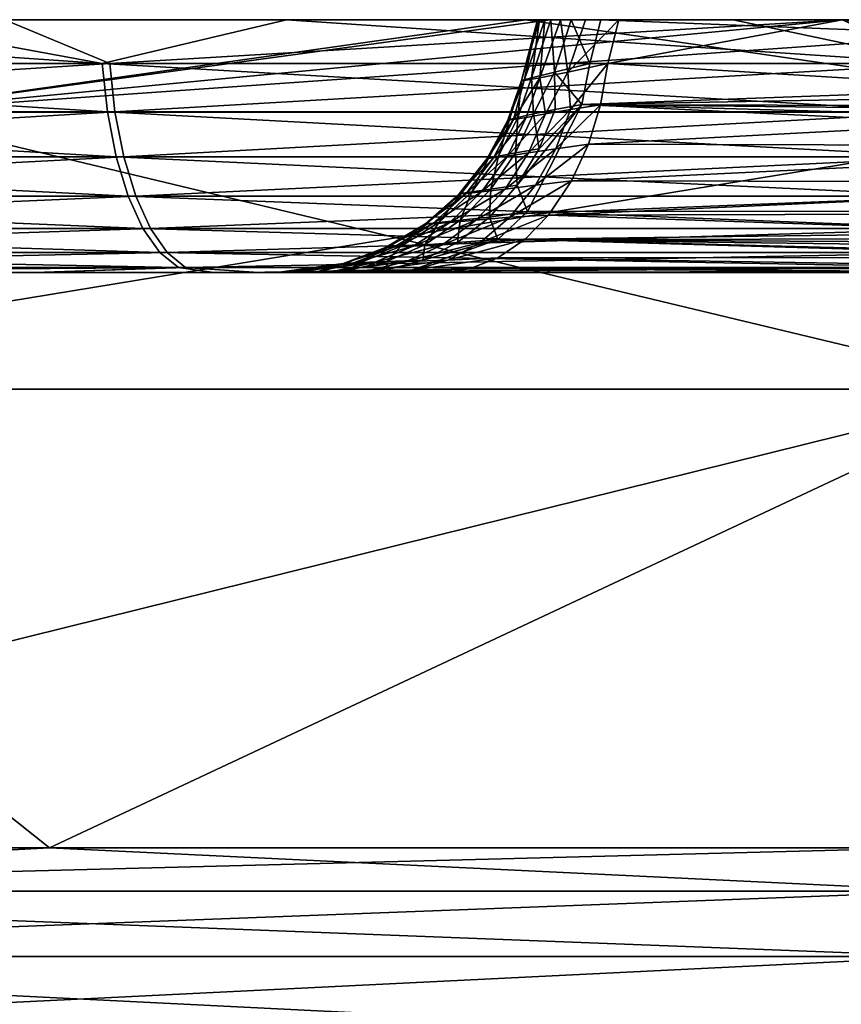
# Model space of a CAD drawing. Header units: millimetres. Extents: x -6.5 to 6.5, y -3 to 1.2.
# Tile 21 of 43: x -0.708 to -0.383, y 0.81 to 1.2. Entities that reach past the tile are written whole.
import ezdxf

# ---------------------------------------------------------------- set-up
doc = ezdxf.new("R2010")
doc.units = ezdxf.units.MM
doc.header["$LTSCALE"] = 65.185185
for name, color, linetype in [('10', 7, 'CONTINUOUS'), ('13', 7, 'CONTINUOUS'), ('15', 7, 'CONTINUOUS'), ('16', 7, 'CONTINUOUS'), ('19', 7, 'CONTINUOUS'), ('20', 7, 'CONTINUOUS'), ('23', 7, 'CONTINUOUS'), ('24', 7, 'CONTINUOUS'), ('25', 7, 'CONTINUOUS'), ('26', 7, 'CONTINUOUS'), ('5', 7, 'CONTINUOUS'), ('6', 7, 'CONTINUOUS'), ('8', 7, 'CONTINUOUS'), ('9', 7, 'CONTINUOUS')]:
    doc.layers.add(name, color=color, linetype=linetype)

msp = doc.modelspace()

# ---------------------------------------------------------------- linework, layer by layer
at = {"layer": '10', "linetype": 'Continuous'}
for points in [[(-1.35459, 1.2, 3.22721), (-1.24097, 1.2, 3.27261), (-0.38291, 1.2, 2.60029), (-1.35459, 1.2, 3.22721)], [(-1.35459, 1.2, 3.22721), (-0.38291, 1.2, 2.60029), (-1.35388, 1.2, 2.52486), (-1.35459, 1.2, 3.22721)], [(-0.38322, 1.2, -3.47885), (-1.23164, 1.2, -3.27613), (-1.35459, 1.2, -3.2272), (-0.38322, 1.2, -3.47885)], [(-0.38322, 1.2, -3.47885), (-1.35459, 1.2, -3.2272), (-0.38291, 1.2, -2.59858), (-0.38322, 1.2, -3.47885)], [(-1.35459, 1.2, -3.2272), (-1.35388, 1.2, -2.52791), (-0.38291, 1.2, -2.59858), (-1.35459, 1.2, -3.2272)], [(-0.38291, 1.2, 2.60029), (-0.38293, 1.2, 1.72563), (-1.35388, 1.2, 2.52486), (-0.38291, 1.2, 2.60029)], [(-1.35388, 1.2, 2.52486), (-0.38293, 1.2, 1.72563), (-1.35388, 1.2, 1.82469), (-1.35388, 1.2, 2.52486)], [(-1.35388, 1.2, 1.82469), (-0.38293, 1.2, 1.72563), (-0.71393, 1.2, 1.61559), (-1.35388, 1.2, 1.82469)], [(-1.35388, 1.2, -2.52791), (-1.35388, 1.2, -1.83079), (-0.38291, 1.2, -2.59858), (-1.35388, 1.2, -2.52791)], [(-0.38291, 1.2, -2.59858), (-1.35388, 1.2, -1.83079), (-0.38296, 1.2, -1.72447), (-0.38291, 1.2, -2.59858)], [(-0.38296, 1.2, -1.72447), (-1.35388, 1.2, -1.83079), (-0.42599, 1.2, -1.71431), (-0.38296, 1.2, -1.72447)], [(-0.42599, 1.2, -1.71431), (-1.35388, 1.2, -1.83079), (-0.60262, 1.2, -1.66103), (-0.42599, 1.2, -1.71431)], [(-0.60262, 1.2, -1.66103), (-1.35388, 1.2, -1.83079), (-0.7693, 1.2, -1.59144), (-0.60262, 1.2, -1.66103)], [(-1.24097, 1.2, 3.27261), (-1.00148, 1.2, 3.35354), (-0.38291, 1.2, 2.60029), (-1.24097, 1.2, 3.27261)], [(-0.38322, 1.2, -3.47885), (-0.99207, 1.2, -3.35634), (-1.23164, 1.2, -3.27613), (-0.38322, 1.2, -3.47885)], [(-1.00148, 1.2, 3.35354), (-0.75601, 1.2, 3.41724), (-0.38291, 1.2, 2.60029), (-1.00148, 1.2, 3.35354)], [(-0.38322, 1.2, -3.47885), (-0.74655, 1.2, -3.41931), (-0.99207, 1.2, -3.35634), (-0.38322, 1.2, -3.47885)], [(-0.75601, 1.2, 3.41724), (-0.50804, 1.2, 3.46285), (-0.38291, 1.2, 2.60029), (-0.75601, 1.2, 3.41724)], [(-0.38322, 1.2, -3.47885), (-0.49853, 1.2, -3.46422), (-0.74655, 1.2, -3.41931), (-0.38322, 1.2, -3.47885)], [(-0.50804, 1.2, 3.46285), (-0.38322, 1.2, 3.47886), (-0.38291, 1.2, 2.60029), (-0.50804, 1.2, 3.46285)], [(-0.50254, 1.2, 0.5376), (-0.38291, 1.2, 0.36945), (-0.50329, 1.2, 0.51722), (-0.50254, 1.2, 0.5376)], [(-0.50329, 1.2, 0.51722), (-0.38291, 1.2, 0.36945), (-0.50047, 1.2, 0.49703), (-0.50329, 1.2, 0.51722)], [(-0.4981, 1.2, 0.55578), (-0.38291, 1.2, 0.36945), (-0.50254, 1.2, 0.5376), (-0.4981, 1.2, 0.55578)], [(-0.50047, 1.2, 0.49703), (-0.38291, 1.2, 0.36945), (-0.4942, 1.2, 0.47939), (-0.50047, 1.2, 0.49703)], [(-0.49001, 1.2, 0.57261), (-0.38291, 1.2, 0.36945), (-0.4981, 1.2, 0.55578), (-0.49001, 1.2, 0.57261)], [(-0.4942, 1.2, 0.47939), (-0.38291, 1.2, 0.36945), (-0.48443, 1.2, 0.46347), (-0.4942, 1.2, 0.47939)], [(-0.47828, 1.2, 0.58822), (-0.38291, 1.2, 0.36945), (-0.49001, 1.2, 0.57261), (-0.47828, 1.2, 0.58822)], [(-0.48443, 1.2, 0.46347), (-0.38291, 1.2, 0.36945), (-0.47117, 1.2, 0.44913), (-0.48443, 1.2, 0.46347)], [(-0.38291, 1.2, 0.69386), (-0.38291, 1.2, 0.36945), (-0.47828, 1.2, 0.58822), (-0.38291, 1.2, 0.69386)], [(0.50804, 1.2, -3.46285), (0.25677, 1.2, -3.49049), (-0.38322, 1.2, -3.47885), (0.50804, 1.2, -3.46285)], [(0.50804, 1.2, -3.46285), (-0.38322, 1.2, -3.47885), (-0.38291, 1.2, -2.59858), (0.50804, 1.2, -3.46285)], [(0.25677, 1.2, -3.49049), (-0.24718, 1.2, -3.49117), (-0.38322, 1.2, -3.47885), (0.25677, 1.2, -3.49049)]]:
    msp.add_3dface(points, dxfattribs=at)
at = {"layer": '13', "linetype": 'Continuous'}
for points in [[(-1.63224, 1.1, 0.33213), (-0.6988, 1.1, -0.00124), (-1.66528, 1.1, 0.00853), (-1.63224, 1.1, 0.33213)], [(-1.66528, 1.1, 0.00853), (-0.6988, 1.1, -0.00124), (-1.63391, 1.1, -0.32273), (-1.66528, 1.1, 0.00853)], [(-0.6988, 1.1, -0.00124), (-0.6988, 1.1, -0.75346), (-1.63391, 1.1, -0.32273), (-0.6988, 1.1, -0.00124)], [(-1.63391, 1.1, -0.32273), (-0.6988, 1.1, -0.75346), (-1.54001, 1.1, -0.63418), (-1.63391, 1.1, -0.32273)], [(-1.53351, 1.1, 0.64919), (-0.6988, 1.1, -0.00124), (-1.63224, 1.1, 0.33213), (-1.53351, 1.1, 0.64919)], [(-1.54001, 1.1, -0.63418), (-0.6988, 1.1, -0.75346), (-1.38305, 1.1, -0.92758), (-1.54001, 1.1, -0.63418)], [(-0.6988, 1.1, 0.75098), (-0.6988, 1.1, -0.00124), (-1.53351, 1.1, 0.64919), (-0.6988, 1.1, 0.75098)], [(-1.37823, 1.1, 0.93558), (-0.6988, 1.1, 0.75098), (-1.53351, 1.1, 0.64919), (-1.37823, 1.1, 0.93558)], [(-0.6988, 1.1, -0.75346), (-0.70123, 1.1, -1.51131), (-1.38305, 1.1, -0.92758), (-0.6988, 1.1, -0.75346)], [(-1.38305, 1.1, -0.92758), (-0.70123, 1.1, -1.51131), (-1.17663, 1.1, -1.179), (-1.38305, 1.1, -0.92758)], [(-1.16444, 1.1, 1.19008), (-0.6988, 1.1, 0.75098), (-1.37823, 1.1, 0.93558), (-1.16444, 1.1, 1.19008)], [(-0.70123, 1.1, -1.51131), (-0.91906, 1.1, -1.38866), (-1.17663, 1.1, -1.179), (-0.70123, 1.1, -1.51131)], [(-0.90993, 1.1, 1.39541), (-0.6988, 1.1, 0.75098), (-1.16444, 1.1, 1.19008), (-0.90993, 1.1, 1.39541)], [(-0.70229, 1.1, 1.50868), (-0.6988, 1.1, 0.75098), (-0.90993, 1.1, 1.39541), (-0.70229, 1.1, 1.50868)], [(-0.61362, 1.1, 1.54669), (-0.5557, 1.1, 0.654), (-0.70229, 1.1, 1.50868), (-0.61362, 1.1, 1.54669)], [(-0.70229, 1.1, 1.50868), (-0.5557, 1.1, 0.654), (-0.6988, 1.1, 0.75098), (-0.70229, 1.1, 1.50868)], [(-0.70123, 1.1, -1.51131), (-0.6988, 1.1, -0.75346), (0.27217, 1.1, -0.99749), (-0.70123, 1.1, -1.51131)], [(-0.6314, 1.1, -1.54149), (-0.70123, 1.1, -1.51131), (0.27233, 1.1, -1.64158), (-0.6314, 1.1, -1.54149)], [(0.27233, 1.1, -1.64158), (-0.70123, 1.1, -1.51131), (0.27217, 1.1, -0.99749), (0.27233, 1.1, -1.64158)], [(-0.5557, 1.1, 0.654), (-0.57937, 1.1, 0.62104), (-0.6988, 1.1, 0.75098), (-0.5557, 1.1, 0.654)], [(-0.57937, 1.1, 0.62104), (-0.59573, 1.1, 0.58665), (-0.6988, 1.1, 0.75098), (-0.57937, 1.1, 0.62104)], [(-0.59573, 1.1, 0.58665), (-0.60476, 1.1, 0.55066), (-0.6988, 1.1, 0.75098), (-0.59573, 1.1, 0.58665)], [(-0.60476, 1.1, 0.55066), (-0.60642, 1.1, 0.51199), (-0.6988, 1.1, 0.75098), (-0.60476, 1.1, 0.55066)], [(-0.60642, 1.1, 0.51199), (-0.60085, 1.1, 0.47369), (-0.6988, 1.1, 0.75098), (-0.60642, 1.1, 0.51199)], [(-0.60085, 1.1, 0.47369), (-0.5882, 1.1, 0.43879), (-0.6988, 1.1, -0.00124), (-0.60085, 1.1, 0.47369)], [(-0.6988, 1.1, 0.75098), (-0.60085, 1.1, 0.47369), (-0.6988, 1.1, -0.00124), (-0.6988, 1.1, 0.75098)], [(-0.5882, 1.1, 0.43879), (-0.56841, 1.1, 0.40622), (-0.6988, 1.1, -0.00124), (-0.5882, 1.1, 0.43879)], [(-0.56841, 1.1, 0.40622), (-0.54149, 1.1, 0.37581), (-0.6988, 1.1, -0.00124), (-0.56841, 1.1, 0.40622)], [(-0.6988, 1.1, -0.00124), (-0.54149, 1.1, 0.37581), (-0.26183, 1.1, 0.12333), (-0.6988, 1.1, -0.00124)], [(-0.6988, 1.1, -0.75346), (-0.6988, 1.1, -0.00124), (0.27217, 1.1, -0.35876), (-0.6988, 1.1, -0.75346)], [(0.27217, 1.1, -0.35876), (-0.6988, 1.1, -0.00124), (-0.26183, 1.1, 0.12333), (0.27217, 1.1, -0.35876)], [(0.27217, 1.1, -0.99749), (-0.6988, 1.1, -0.75346), (0.27217, 1.1, -0.35876), (0.27217, 1.1, -0.99749)], [(-0.3128, 1.1, -1.63542), (-0.6314, 1.1, -1.54149), (0.27233, 1.1, -1.64158), (-0.3128, 1.1, -1.63542)], [(0.27217, 1.1, 1.57099), (-0.5557, 1.1, 0.654), (-0.61362, 1.1, 1.54669), (0.27217, 1.1, 1.57099)], [(-0.30169, 1.1, 1.63882), (0.27217, 1.1, 1.57099), (-0.61362, 1.1, 1.54669), (-0.30169, 1.1, 1.63882)]]:
    msp.add_3dface(points, dxfattribs=at)
at = {"layer": '15', "linetype": 'Continuous'}
for points in [[(-0.4826, 1.18264, 0.588), (-0.4966, 1.17926, 0.56962), (-0.48578, 1.16645, 0.59087), (-0.4826, 1.18264, 0.588)], [(-0.4913, 1.17926, 0.46578), (-0.4755, 1.18264, 0.44891), (-0.49024, 1.16452, 0.4572), (-0.4913, 1.17926, 0.46578)], [(-0.4755, 1.18264, 0.44891), (-0.47839, 1.16634, 0.44571), (-0.49024, 1.16452, 0.4572), (-0.4755, 1.18264, 0.44891)], [(-0.50863, 1.17596, 0.5062), (-0.50246, 1.17706, 0.48524), (-0.51281, 1.16055, 0.50042), (-0.50863, 1.17596, 0.5062)], [(-0.50246, 1.17706, 0.48524), (-0.50779, 1.16137, 0.48484), (-0.51281, 1.16055, 0.50042), (-0.50246, 1.17706, 0.48524)], [(-0.50572, 1.17706, 0.54913), (-0.50972, 1.17596, 0.52765), (-0.51107, 1.16137, 0.54896), (-0.50572, 1.17706, 0.54913)], [(-0.50572, 1.17706, 0.54913), (-0.51107, 1.16137, 0.54896), (-0.50498, 1.1627, 0.56419), (-0.50572, 1.17706, 0.54913)], [(-0.50246, 1.17706, 0.48524), (-0.50018, 1.1627, 0.47031), (-0.50779, 1.16137, 0.48484), (-0.50246, 1.17706, 0.48524)], [(-0.4966, 1.17926, 0.56962), (-0.50572, 1.17706, 0.54913), (-0.50498, 1.1627, 0.56419), (-0.4966, 1.17926, 0.56962)], [(-0.4966, 1.17926, 0.56962), (-0.50498, 1.1627, 0.56419), (-0.49642, 1.16452, 0.57825), (-0.4966, 1.17926, 0.56962)], [(-0.50246, 1.17706, 0.48524), (-0.4913, 1.17926, 0.46578), (-0.50018, 1.1627, 0.47031), (-0.50246, 1.17706, 0.48524)], [(-0.4913, 1.17926, 0.46578), (-0.49024, 1.16452, 0.4572), (-0.50018, 1.1627, 0.47031), (-0.4913, 1.17926, 0.46578)], [(-0.4966, 1.17926, 0.56962), (-0.49642, 1.16452, 0.57825), (-0.48578, 1.16645, 0.59087), (-0.4966, 1.17926, 0.56962)], [(-0.50972, 1.17596, 0.52765), (-0.50863, 1.17596, 0.5062), (-0.51506, 1.16028, 0.51661), (-0.50972, 1.17596, 0.52765)], [(-0.50972, 1.17596, 0.52765), (-0.51506, 1.16028, 0.51661), (-0.51447, 1.16055, 0.53295), (-0.50972, 1.17596, 0.52765)], [(-0.50863, 1.17596, 0.5062), (-0.51281, 1.16055, 0.50042), (-0.51506, 1.16028, 0.51661), (-0.50863, 1.17596, 0.5062)], [(-0.50972, 1.17596, 0.52765), (-0.51447, 1.16055, 0.53295), (-0.51107, 1.16137, 0.54896), (-0.50972, 1.17596, 0.52765)], [(-0.48578, 1.16645, 0.59087), (-0.51143, 1.13448, 0.5881), (-0.50731, 1.12417, 0.61031), (-0.48578, 1.16645, 0.59087)], [(-0.51143, 1.13448, 0.5881), (-0.48578, 1.16645, 0.59087), (-0.5027, 1.14895, 0.58237), (-0.51143, 1.13448, 0.5881)], [(-0.5027, 1.14895, 0.58237), (-0.48578, 1.16645, 0.59087), (-0.49642, 1.16452, 0.57825), (-0.5027, 1.14895, 0.58237)], [(-0.48319, 1.15071, 0.44039), (-0.49606, 1.14895, 0.45246), (-0.47839, 1.16634, 0.44571), (-0.48319, 1.15071, 0.44039)], [(-0.47839, 1.16634, 0.44571), (-0.49606, 1.14895, 0.45246), (-0.49024, 1.16452, 0.4572), (-0.47839, 1.16634, 0.44571)], [(-0.51527, 1.14606, 0.48194), (-0.52079, 1.14531, 0.49871), (-0.50779, 1.16137, 0.48484), (-0.51527, 1.14606, 0.48194)], [(-0.50779, 1.16137, 0.48484), (-0.52079, 1.14531, 0.49871), (-0.51281, 1.16055, 0.50042), (-0.50779, 1.16137, 0.48484)], [(-0.51881, 1.14606, 0.55108), (-0.51209, 1.14728, 0.56741), (-0.51107, 1.16137, 0.54896), (-0.51881, 1.14606, 0.55108)], [(-0.51447, 1.16055, 0.53295), (-0.51881, 1.14606, 0.55108), (-0.51107, 1.16137, 0.54896), (-0.51447, 1.16055, 0.53295)], [(-0.50693, 1.14728, 0.46638), (-0.51527, 1.14606, 0.48194), (-0.50018, 1.1627, 0.47031), (-0.50693, 1.14728, 0.46638)], [(-0.50018, 1.1627, 0.47031), (-0.51527, 1.14606, 0.48194), (-0.50779, 1.16137, 0.48484), (-0.50018, 1.1627, 0.47031)], [(-0.51209, 1.14728, 0.56741), (-0.5027, 1.14895, 0.58237), (-0.50498, 1.1627, 0.56419), (-0.51209, 1.14728, 0.56741)], [(-0.51107, 1.16137, 0.54896), (-0.51209, 1.14728, 0.56741), (-0.50498, 1.1627, 0.56419), (-0.51107, 1.16137, 0.54896)], [(-0.49606, 1.14895, 0.45246), (-0.50693, 1.14728, 0.46638), (-0.49024, 1.16452, 0.4572), (-0.49606, 1.14895, 0.45246)], [(-0.49024, 1.16452, 0.4572), (-0.50693, 1.14728, 0.46638), (-0.50018, 1.1627, 0.47031), (-0.49024, 1.16452, 0.4572)], [(-0.50498, 1.1627, 0.56419), (-0.5027, 1.14895, 0.58237), (-0.49642, 1.16452, 0.57825), (-0.50498, 1.1627, 0.56419)], [(-0.52079, 1.14531, 0.49871), (-0.52326, 1.14506, 0.51619), (-0.51281, 1.16055, 0.50042), (-0.52079, 1.14531, 0.49871)], [(-0.51281, 1.16055, 0.50042), (-0.52326, 1.14506, 0.51619), (-0.51506, 1.16028, 0.51661), (-0.51281, 1.16055, 0.50042)], [(-0.52326, 1.14506, 0.51619), (-0.52259, 1.14531, 0.53384), (-0.51506, 1.16028, 0.51661), (-0.52326, 1.14506, 0.51619)], [(-0.52259, 1.14531, 0.53384), (-0.51881, 1.14606, 0.55108), (-0.51447, 1.16055, 0.53295), (-0.52259, 1.14531, 0.53384)], [(-0.51506, 1.16028, 0.51661), (-0.52259, 1.14531, 0.53384), (-0.51447, 1.16055, 0.53295), (-0.51506, 1.16028, 0.51661)], [(-0.48985, 1.13628, 0.43302), (-0.50416, 1.13448, 0.44587), (-0.48319, 1.15071, 0.44039), (-0.48985, 1.13628, 0.43302)], [(-0.48319, 1.15071, 0.44039), (-0.50416, 1.13448, 0.44587), (-0.49606, 1.14895, 0.45246), (-0.48319, 1.15071, 0.44039)], [(-0.5316, 1.1313, 0.4964), (-0.53434, 1.13109, 0.51563), (-0.52079, 1.14531, 0.49871), (-0.5316, 1.1313, 0.4964)], [(-0.52079, 1.14531, 0.49871), (-0.53434, 1.13109, 0.51563), (-0.52326, 1.14506, 0.51619), (-0.52079, 1.14531, 0.49871)], [(-0.53358, 1.1313, 0.53503), (-0.52935, 1.13195, 0.55397), (-0.52259, 1.14531, 0.53384), (-0.53358, 1.1313, 0.53503)], [(-0.52326, 1.14506, 0.51619), (-0.53358, 1.1313, 0.53503), (-0.52259, 1.14531, 0.53384), (-0.52326, 1.14506, 0.51619)], [(-0.52546, 1.13195, 0.47799), (-0.5316, 1.1313, 0.4964), (-0.51527, 1.14606, 0.48194), (-0.52546, 1.13195, 0.47799)], [(-0.51527, 1.14606, 0.48194), (-0.5316, 1.1313, 0.4964), (-0.52079, 1.14531, 0.49871), (-0.51527, 1.14606, 0.48194)], [(-0.52935, 1.13195, 0.55397), (-0.52186, 1.13302, 0.57183), (-0.51881, 1.14606, 0.55108), (-0.52935, 1.13195, 0.55397)], [(-0.52259, 1.14531, 0.53384), (-0.52935, 1.13195, 0.55397), (-0.51881, 1.14606, 0.55108), (-0.52259, 1.14531, 0.53384)], [(-0.51619, 1.13302, 0.46098), (-0.52546, 1.13195, 0.47799), (-0.50693, 1.14728, 0.46638), (-0.51619, 1.13302, 0.46098)], [(-0.50693, 1.14728, 0.46638), (-0.52546, 1.13195, 0.47799), (-0.51527, 1.14606, 0.48194), (-0.50693, 1.14728, 0.46638)], [(-0.52186, 1.13302, 0.57183), (-0.51143, 1.13448, 0.5881), (-0.51209, 1.14728, 0.56741), (-0.52186, 1.13302, 0.57183)], [(-0.51881, 1.14606, 0.55108), (-0.52186, 1.13302, 0.57183), (-0.51209, 1.14728, 0.56741), (-0.51881, 1.14606, 0.55108)], [(-0.50416, 1.13448, 0.44587), (-0.51619, 1.13302, 0.46098), (-0.49606, 1.14895, 0.45246), (-0.50416, 1.13448, 0.44587)], [(-0.49606, 1.14895, 0.45246), (-0.51619, 1.13302, 0.46098), (-0.50693, 1.14728, 0.46638), (-0.49606, 1.14895, 0.45246)], [(-0.51209, 1.14728, 0.56741), (-0.51143, 1.13448, 0.5881), (-0.5027, 1.14895, 0.58237), (-0.51209, 1.14728, 0.56741)], [(-0.53434, 1.13109, 0.51563), (-0.53358, 1.1313, 0.53503), (-0.52326, 1.14506, 0.51619), (-0.53434, 1.13109, 0.51563)], [(-0.5143, 1.12191, 0.43761), (-0.5277, 1.1207, 0.45428), (-0.50416, 1.13448, 0.44587), (-0.5143, 1.12191, 0.43761)], [(-0.50416, 1.13448, 0.44587), (-0.5277, 1.1207, 0.45428), (-0.51619, 1.13302, 0.46098), (-0.50416, 1.13448, 0.44587)], [(-0.52236, 1.12191, 0.59528), (-0.50731, 1.12417, 0.61031), (-0.51143, 1.13448, 0.5881), (-0.52236, 1.12191, 0.59528)], [(-0.52186, 1.13302, 0.57183), (-0.52236, 1.12191, 0.59528), (-0.51143, 1.13448, 0.5881), (-0.52186, 1.13302, 0.57183)], [(-0.49904, 1.12263, 0.42284), (-0.5143, 1.12191, 0.43761), (-0.48985, 1.13628, 0.43302), (-0.49904, 1.12263, 0.42284)], [(-0.48985, 1.13628, 0.43302), (-0.5143, 1.12191, 0.43761), (-0.50416, 1.13448, 0.44587), (-0.48985, 1.13628, 0.43302)], [(-0.54491, 1.11931, 0.49355), (-0.54796, 1.11913, 0.51493), (-0.5316, 1.1313, 0.4964), (-0.54491, 1.11931, 0.49355)], [(-0.5316, 1.1313, 0.4964), (-0.54796, 1.11913, 0.51493), (-0.53434, 1.13109, 0.51563), (-0.5316, 1.1313, 0.4964)], [(-0.54796, 1.11913, 0.51493), (-0.5471, 1.11931, 0.53651), (-0.53434, 1.13109, 0.51563), (-0.54796, 1.11913, 0.51493)], [(-0.5471, 1.11931, 0.53651), (-0.54237, 1.11983, 0.55754), (-0.53358, 1.1313, 0.53503), (-0.5471, 1.11931, 0.53651)], [(-0.53434, 1.13109, 0.51563), (-0.5471, 1.11931, 0.53651), (-0.53358, 1.1313, 0.53503), (-0.53434, 1.13109, 0.51563)], [(-0.53805, 1.11983, 0.4731), (-0.54491, 1.11931, 0.49355), (-0.52546, 1.13195, 0.47799), (-0.53805, 1.11983, 0.4731)], [(-0.52546, 1.13195, 0.47799), (-0.54491, 1.11931, 0.49355), (-0.5316, 1.1313, 0.4964), (-0.52546, 1.13195, 0.47799)], [(-0.54237, 1.11983, 0.55754), (-0.534, 1.1207, 0.57733), (-0.52935, 1.13195, 0.55397), (-0.54237, 1.11983, 0.55754)], [(-0.53358, 1.1313, 0.53503), (-0.54237, 1.11983, 0.55754), (-0.52935, 1.13195, 0.55397), (-0.53358, 1.1313, 0.53503)], [(-0.5277, 1.1207, 0.45428), (-0.53805, 1.11983, 0.4731), (-0.51619, 1.13302, 0.46098), (-0.5277, 1.1207, 0.45428)], [(-0.51619, 1.13302, 0.46098), (-0.53805, 1.11983, 0.4731), (-0.52546, 1.13195, 0.47799), (-0.51619, 1.13302, 0.46098)], [(-0.534, 1.1207, 0.57733), (-0.52236, 1.12191, 0.59528), (-0.52186, 1.13302, 0.57183), (-0.534, 1.1207, 0.57733)], [(-0.52935, 1.13195, 0.55397), (-0.534, 1.1207, 0.57733), (-0.52186, 1.13302, 0.57183), (-0.52935, 1.13195, 0.55397)], [(-0.52604, 1.11191, 0.42806), (-0.54095, 1.111, 0.44656), (-0.5143, 1.12191, 0.43761), (-0.52604, 1.11191, 0.42806)], [(-0.5143, 1.12191, 0.43761), (-0.54095, 1.111, 0.44656), (-0.5277, 1.1207, 0.45428), (-0.5143, 1.12191, 0.43761)], [(-0.53501, 1.11191, 0.60359), (-0.51898, 1.11309, 0.62085), (-0.52236, 1.12191, 0.59528), (-0.53501, 1.11191, 0.60359)], [(-0.534, 1.1207, 0.57733), (-0.53501, 1.11191, 0.60359), (-0.52236, 1.12191, 0.59528), (-0.534, 1.1207, 0.57733)], [(-0.50836, 1.11308, 0.41252), (-0.52604, 1.11191, 0.42806), (-0.49904, 1.12263, 0.42284), (-0.50836, 1.11308, 0.41252)], [(-0.49904, 1.12263, 0.42284), (-0.52604, 1.11191, 0.42806), (-0.5143, 1.12191, 0.43761), (-0.49904, 1.12263, 0.42284)], [(-0.52236, 1.12191, 0.59528), (-0.51898, 1.11309, 0.62085), (-0.50731, 1.12417, 0.61031), (-0.52236, 1.12191, 0.59528)], [(-0.56011, 1.10996, 0.49029), (-0.56352, 1.10983, 0.51414), (-0.54491, 1.11931, 0.49355), (-0.56011, 1.10996, 0.49029)], [(-0.54491, 1.11931, 0.49355), (-0.56352, 1.10983, 0.51414), (-0.54796, 1.11913, 0.51493), (-0.54491, 1.11931, 0.49355)], [(-0.56352, 1.10983, 0.51414), (-0.56256, 1.10996, 0.5382), (-0.54796, 1.11913, 0.51493), (-0.56352, 1.10983, 0.51414)], [(-0.56256, 1.10996, 0.5382), (-0.55729, 1.11035, 0.56164), (-0.5471, 1.11931, 0.53651), (-0.56256, 1.10996, 0.5382)], [(-0.54796, 1.11913, 0.51493), (-0.56256, 1.10996, 0.5382), (-0.5471, 1.11931, 0.53651), (-0.54796, 1.11913, 0.51493)], [(-0.55247, 1.11035, 0.46751), (-0.56011, 1.10996, 0.49029), (-0.53805, 1.11983, 0.4731), (-0.55247, 1.11035, 0.46751)], [(-0.53805, 1.11983, 0.4731), (-0.56011, 1.10996, 0.49029), (-0.54491, 1.11931, 0.49355), (-0.53805, 1.11983, 0.4731)], [(-0.55729, 1.11035, 0.56164), (-0.54796, 1.111, 0.58366), (-0.54237, 1.11983, 0.55754), (-0.55729, 1.11035, 0.56164)], [(-0.5471, 1.11931, 0.53651), (-0.55729, 1.11035, 0.56164), (-0.54237, 1.11983, 0.55754), (-0.5471, 1.11931, 0.53651)], [(-0.54095, 1.111, 0.44656), (-0.55247, 1.11035, 0.46751), (-0.5277, 1.1207, 0.45428), (-0.54095, 1.111, 0.44656)], [(-0.5277, 1.1207, 0.45428), (-0.55247, 1.11035, 0.46751), (-0.53805, 1.11983, 0.4731), (-0.5277, 1.1207, 0.45428)], [(-0.54796, 1.111, 0.58366), (-0.53501, 1.11191, 0.60359), (-0.534, 1.1207, 0.57733), (-0.54796, 1.111, 0.58366)], [(-0.54237, 1.11983, 0.55754), (-0.54796, 1.111, 0.58366), (-0.534, 1.1207, 0.57733), (-0.54237, 1.11983, 0.55754)], [(-0.56799, 1.1039, 0.46149), (-0.57644, 1.10366, 0.4868), (-0.55247, 1.11035, 0.46751), (-0.56799, 1.1039, 0.46149)], [(-0.55247, 1.11035, 0.46751), (-0.57644, 1.10366, 0.4868), (-0.56011, 1.10996, 0.49029), (-0.55247, 1.11035, 0.46751)], [(-0.57334, 1.1039, 0.56604), (-0.56304, 1.10431, 0.59048), (-0.55729, 1.11035, 0.56164), (-0.57334, 1.1039, 0.56604)], [(-0.56256, 1.10996, 0.5382), (-0.57334, 1.1039, 0.56604), (-0.55729, 1.11035, 0.56164), (-0.56256, 1.10996, 0.5382)], [(-0.55525, 1.10431, 0.43823), (-0.56799, 1.1039, 0.46149), (-0.54095, 1.111, 0.44656), (-0.55525, 1.10431, 0.43823)], [(-0.54095, 1.111, 0.44656), (-0.56799, 1.1039, 0.46149), (-0.55247, 1.11035, 0.46751), (-0.54095, 1.111, 0.44656)], [(-0.56304, 1.10431, 0.59048), (-0.54874, 1.1049, 0.6126), (-0.54796, 1.111, 0.58366), (-0.56304, 1.10431, 0.59048)], [(-0.55729, 1.11035, 0.56164), (-0.56304, 1.10431, 0.59048), (-0.54796, 1.111, 0.58366), (-0.55729, 1.11035, 0.56164)], [(-0.56282, 1.10099, 0.62184), (-0.5557, 1.1, 0.654), (-0.51898, 1.11309, 0.62085), (-0.56282, 1.10099, 0.62184)], [(-0.56282, 1.10099, 0.62184), (-0.51898, 1.11309, 0.62085), (-0.54874, 1.1049, 0.6126), (-0.56282, 1.10099, 0.62184)], [(-0.53877, 1.1049, 0.4177), (-0.55525, 1.10431, 0.43823), (-0.52604, 1.11191, 0.42806), (-0.53877, 1.1049, 0.4177)], [(-0.52604, 1.11191, 0.42806), (-0.55525, 1.10431, 0.43823), (-0.54095, 1.111, 0.44656), (-0.52604, 1.11191, 0.42806)], [(-0.54874, 1.1049, 0.6126), (-0.51898, 1.11309, 0.62085), (-0.53501, 1.11191, 0.60359), (-0.54874, 1.1049, 0.6126)], [(-0.54796, 1.111, 0.58366), (-0.54874, 1.1049, 0.6126), (-0.53501, 1.11191, 0.60359), (-0.54796, 1.111, 0.58366)], [(-0.5191, 1.10575, 0.40062), (-0.53877, 1.1049, 0.4177), (-0.50836, 1.11308, 0.41252), (-0.5191, 1.10575, 0.40062)], [(-0.50836, 1.11308, 0.41252), (-0.53877, 1.1049, 0.4177), (-0.52604, 1.11191, 0.42806), (-0.50836, 1.11308, 0.41252)], [(-0.57644, 1.10366, 0.4868), (-0.58022, 1.10358, 0.51328), (-0.56011, 1.10996, 0.49029), (-0.57644, 1.10366, 0.4868)], [(-0.56011, 1.10996, 0.49029), (-0.58022, 1.10358, 0.51328), (-0.56352, 1.10983, 0.51414), (-0.56011, 1.10996, 0.49029)], [(-0.58022, 1.10358, 0.51328), (-0.57916, 1.10366, 0.54001), (-0.56352, 1.10983, 0.51414), (-0.58022, 1.10358, 0.51328)], [(-0.57916, 1.10366, 0.54001), (-0.57334, 1.1039, 0.56604), (-0.56256, 1.10996, 0.5382), (-0.57916, 1.10366, 0.54001)], [(-0.56352, 1.10983, 0.51414), (-0.57916, 1.10366, 0.54001), (-0.56256, 1.10996, 0.5382), (-0.56352, 1.10983, 0.51414)], [(-0.60085, 1.1, 0.47369), (-0.60642, 1.1, 0.51199), (-0.57644, 1.10366, 0.4868), (-0.60085, 1.1, 0.47369)], [(-0.57644, 1.10366, 0.4868), (-0.60642, 1.1, 0.51199), (-0.58022, 1.10358, 0.51328), (-0.57644, 1.10366, 0.4868)], [(-0.60642, 1.1, 0.51199), (-0.60476, 1.1, 0.55066), (-0.58022, 1.10358, 0.51328), (-0.60642, 1.1, 0.51199)], [(-0.60476, 1.1, 0.55066), (-0.5897, 1.10057, 0.57053), (-0.57916, 1.10366, 0.54001), (-0.60476, 1.1, 0.55066)], [(-0.58022, 1.10358, 0.51328), (-0.60476, 1.1, 0.55066), (-0.57916, 1.10366, 0.54001), (-0.58022, 1.10358, 0.51328)], [(-0.5838, 1.10057, 0.45536), (-0.60085, 1.1, 0.47369), (-0.56799, 1.1039, 0.46149), (-0.5838, 1.10057, 0.45536)], [(-0.56799, 1.1039, 0.46149), (-0.60085, 1.1, 0.47369), (-0.57644, 1.10366, 0.4868), (-0.56799, 1.1039, 0.46149)], [(-0.5897, 1.10057, 0.57053), (-0.57845, 1.10074, 0.59746), (-0.57334, 1.1039, 0.56604), (-0.5897, 1.10057, 0.57053)], [(-0.57916, 1.10366, 0.54001), (-0.5897, 1.10057, 0.57053), (-0.57334, 1.1039, 0.56604), (-0.57916, 1.10366, 0.54001)], [(-0.56986, 1.10074, 0.42971), (-0.5838, 1.10057, 0.45536), (-0.55525, 1.10431, 0.43823), (-0.56986, 1.10074, 0.42971)], [(-0.55525, 1.10431, 0.43823), (-0.5838, 1.10057, 0.45536), (-0.56799, 1.1039, 0.46149), (-0.55525, 1.10431, 0.43823)], [(-0.57845, 1.10074, 0.59746), (-0.56282, 1.10099, 0.62184), (-0.56304, 1.10431, 0.59048), (-0.57845, 1.10074, 0.59746)], [(-0.57334, 1.1039, 0.56604), (-0.57845, 1.10074, 0.59746), (-0.56304, 1.10431, 0.59048), (-0.57334, 1.1039, 0.56604)], [(-0.55184, 1.10099, 0.40707), (-0.56986, 1.10074, 0.42971), (-0.53877, 1.1049, 0.4177), (-0.55184, 1.10099, 0.40707)], [(-0.53877, 1.1049, 0.4177), (-0.56986, 1.10074, 0.42971), (-0.55525, 1.10431, 0.43823), (-0.53877, 1.1049, 0.4177)], [(-0.56304, 1.10431, 0.59048), (-0.56282, 1.10099, 0.62184), (-0.54874, 1.1049, 0.6126), (-0.56304, 1.10431, 0.59048)], [(-0.53024, 1.10142, 0.38827), (-0.55184, 1.10099, 0.40707), (-0.5191, 1.10575, 0.40062), (-0.53024, 1.10142, 0.38827)], [(-0.5191, 1.10575, 0.40062), (-0.55184, 1.10099, 0.40707), (-0.53877, 1.1049, 0.4177), (-0.5191, 1.10575, 0.40062)], [(-0.60476, 1.1, 0.55066), (-0.59573, 1.1, 0.58665), (-0.5897, 1.10057, 0.57053), (-0.60476, 1.1, 0.55066)], [(-0.5882, 1.1, 0.43879), (-0.60085, 1.1, 0.47369), (-0.5838, 1.10057, 0.45536), (-0.5882, 1.1, 0.43879)], [(-0.59573, 1.1, 0.58665), (-0.57937, 1.1, 0.62104), (-0.57845, 1.10074, 0.59746), (-0.59573, 1.1, 0.58665)], [(-0.5897, 1.10057, 0.57053), (-0.59573, 1.1, 0.58665), (-0.57845, 1.10074, 0.59746), (-0.5897, 1.10057, 0.57053)], [(-0.56841, 1.1, 0.40622), (-0.5882, 1.1, 0.43879), (-0.56986, 1.10074, 0.42971), (-0.56841, 1.1, 0.40622)], [(-0.56986, 1.10074, 0.42971), (-0.5882, 1.1, 0.43879), (-0.5838, 1.10057, 0.45536), (-0.56986, 1.10074, 0.42971)], [(-0.57937, 1.1, 0.62104), (-0.5557, 1.1, 0.654), (-0.56282, 1.10099, 0.62184), (-0.57937, 1.1, 0.62104)], [(-0.57845, 1.10074, 0.59746), (-0.57937, 1.1, 0.62104), (-0.56282, 1.10099, 0.62184), (-0.57845, 1.10074, 0.59746)], [(-0.55184, 1.10099, 0.40707), (-0.56841, 1.1, 0.40622), (-0.56986, 1.10074, 0.42971), (-0.55184, 1.10099, 0.40707)], [(-0.54149, 1.1, 0.37581), (-0.56841, 1.1, 0.40622), (-0.53024, 1.10142, 0.38827), (-0.54149, 1.1, 0.37581)], [(-0.53024, 1.10142, 0.38827), (-0.56841, 1.1, 0.40622), (-0.55184, 1.10099, 0.40707), (-0.53024, 1.10142, 0.38827)]]:
    msp.add_3dface(points, dxfattribs=at)
at = {"layer": '16', "linetype": 'Continuous'}
for points in [[(-0.47839, 1.16634, 0.44571), (-0.4755, 1.18264, 0.44891), (-0.19886, 1.1658, 0.19308), (-0.47839, 1.16634, 0.44571)], [(-0.19886, 1.1658, 0.19308), (-0.4755, 1.18264, 0.44891), (-0.19584, 1.18264, 0.19643), (-0.19886, 1.1658, 0.19308)], [(-0.48319, 1.15071, 0.44039), (-0.47839, 1.16634, 0.44571), (-0.19886, 1.1658, 0.19308), (-0.48319, 1.15071, 0.44039)], [(-0.2038, 1.15, 0.18762), (-0.48319, 1.15071, 0.44039), (-0.19886, 1.1658, 0.19308), (-0.2038, 1.15, 0.18762)], [(-0.48985, 1.13628, 0.43302), (-0.48319, 1.15071, 0.44039), (-0.2038, 1.15, 0.18762), (-0.48985, 1.13628, 0.43302)], [(-0.2105, 1.13572, 0.18019), (-0.48985, 1.13628, 0.43302), (-0.2038, 1.15, 0.18762), (-0.2105, 1.13572, 0.18019)], [(-0.49904, 1.12263, 0.42284), (-0.48985, 1.13628, 0.43302), (-0.2105, 1.13572, 0.18019), (-0.49904, 1.12263, 0.42284)], [(-0.21876, 1.1234, 0.17105), (-0.49904, 1.12263, 0.42284), (-0.2105, 1.13572, 0.18019), (-0.21876, 1.1234, 0.17105)], [(-0.50836, 1.11308, 0.41252), (-0.49904, 1.12263, 0.42284), (-0.22833, 1.1134, 0.16045), (-0.50836, 1.11308, 0.41252)], [(-0.22833, 1.1134, 0.16045), (-0.49904, 1.12263, 0.42284), (-0.21876, 1.1234, 0.17105), (-0.22833, 1.1134, 0.16045)], [(-0.5191, 1.10575, 0.40062), (-0.50836, 1.11308, 0.41252), (-0.23891, 1.10603, 0.14872), (-0.5191, 1.10575, 0.40062)], [(-0.23891, 1.10603, 0.14872), (-0.50836, 1.11308, 0.41252), (-0.22833, 1.1134, 0.16045), (-0.23891, 1.10603, 0.14872)], [(-0.53024, 1.10142, 0.38827), (-0.5191, 1.10575, 0.40062), (-0.25019, 1.10152, 0.13622), (-0.53024, 1.10142, 0.38827)], [(-0.25019, 1.10152, 0.13622), (-0.5191, 1.10575, 0.40062), (-0.23891, 1.10603, 0.14872), (-0.25019, 1.10152, 0.13622)], [(-0.54149, 1.1, 0.37581), (-0.53024, 1.10142, 0.38827), (-0.26183, 1.1, 0.12333), (-0.54149, 1.1, 0.37581)], [(-0.26183, 1.1, 0.12333), (-0.53024, 1.10142, 0.38827), (-0.25019, 1.10152, 0.13622), (-0.26183, 1.1, 0.12333)]]:
    msp.add_3dface(points, dxfattribs=at)
at = {"layer": '19', "linetype": 'Continuous'}
for points in [[(-0.92739, 1.2, -1.50402), (-0.98074, 1.18264, -1.46692), (-0.6755, 1.18264, -1.63016), (-0.92739, 1.2, -1.50402)], [(-0.71393, 1.2, 1.61559), (-0.67247, 1.18264, 1.63141), (-0.97801, 1.18264, 1.46874), (-0.71393, 1.2, 1.61559)], [(-0.7693, 1.2, -1.59144), (-0.92739, 1.2, -1.50402), (-0.6755, 1.18264, -1.63016), (-0.7693, 1.2, -1.59144)], [(-0.60262, 1.2, -1.66103), (-0.7693, 1.2, -1.59144), (-0.6755, 1.18264, -1.63016), (-0.60262, 1.2, -1.66103)], [(-0.71393, 1.2, 1.61559), (-0.38293, 1.2, 1.72563), (-0.67247, 1.18264, 1.63141), (-0.71393, 1.2, 1.61559)], [(-0.60262, 1.2, -1.66103), (-0.6755, 1.18264, -1.63016), (-0.34426, 1.18264, -1.73066), (-0.60262, 1.2, -1.66103)], [(-0.38293, 1.2, 1.72563), (-0.34105, 1.18264, 1.7313), (-0.67247, 1.18264, 1.63141), (-0.38293, 1.2, 1.72563)], [(-0.42599, 1.2, -1.71431), (-0.60262, 1.2, -1.66103), (-0.34426, 1.18264, -1.73066), (-0.42599, 1.2, -1.71431)], [(-0.38296, 1.2, -1.72447), (-0.42599, 1.2, -1.71431), (-0.34426, 1.18264, -1.73066), (-0.38296, 1.2, -1.72447)]]:
    msp.add_3dface(points, dxfattribs=at)
at = {"layer": '20', "linetype": 'Continuous'}
for points in [[(-0.97776, 1.16356, -1.46247), (-0.67345, 1.16356, -1.62521), (-0.98074, 1.18264, -1.46692), (-0.97776, 1.16356, -1.46247)], [(-0.98074, 1.18264, -1.46692), (-0.67345, 1.16356, -1.62521), (-0.6755, 1.18264, -1.63016), (-0.98074, 1.18264, -1.46692)], [(-0.67247, 1.18264, 1.63141), (-0.97504, 1.16356, 1.46428), (-0.97801, 1.18264, 1.46874), (-0.67247, 1.18264, 1.63141)], [(-0.67043, 1.16356, 1.62646), (-0.97504, 1.16356, 1.46428), (-0.67247, 1.18264, 1.63141), (-0.67043, 1.16356, 1.62646)], [(-0.67345, 1.16356, -1.62521), (-0.34322, 1.16356, -1.72541), (-0.6755, 1.18264, -1.63016), (-0.67345, 1.16356, -1.62521)], [(-0.6755, 1.18264, -1.63016), (-0.34322, 1.16356, -1.72541), (-0.34426, 1.18264, -1.73066), (-0.6755, 1.18264, -1.63016)], [(-0.34105, 1.18264, 1.7313), (-0.67043, 1.16356, 1.62646), (-0.67247, 1.18264, 1.63141), (-0.34105, 1.18264, 1.7313)], [(-0.34001, 1.16356, 1.72604), (-0.67043, 1.16356, 1.62646), (-0.34105, 1.18264, 1.7313), (-0.34001, 1.16356, 1.72604)], [(-0.97776, 1.16356, -1.46247), (-0.66997, 1.14581, -1.61682), (-0.67345, 1.16356, -1.62521), (-0.97776, 1.16356, -1.46247)], [(-0.97272, 1.14581, -1.45492), (-0.66997, 1.14581, -1.61682), (-0.97776, 1.16356, -1.46247), (-0.97272, 1.14581, -1.45492)], [(-0.67043, 1.16356, 1.62646), (-0.97001, 1.14581, 1.45673), (-0.97504, 1.16356, 1.46428), (-0.67043, 1.16356, 1.62646)], [(-0.66697, 1.14581, 1.61806), (-0.97001, 1.14581, 1.45673), (-0.67043, 1.16356, 1.62646), (-0.66697, 1.14581, 1.61806)], [(-0.67345, 1.16356, -1.62521), (-0.34145, 1.14581, -1.71651), (-0.34322, 1.16356, -1.72541), (-0.67345, 1.16356, -1.62521)], [(-0.66997, 1.14581, -1.61682), (-0.34145, 1.14581, -1.71651), (-0.67345, 1.16356, -1.62521), (-0.66997, 1.14581, -1.61682)], [(-0.34001, 1.16356, 1.72604), (-0.66697, 1.14581, 1.61806), (-0.67043, 1.16356, 1.62646), (-0.34001, 1.16356, 1.72604)], [(-0.33826, 1.14581, 1.71714), (-0.66697, 1.14581, 1.61806), (-0.34001, 1.16356, 1.72604), (-0.33826, 1.14581, 1.71714)], [(-0.97272, 1.14581, -1.45492), (-0.66522, 1.13022, -1.60535), (-0.66997, 1.14581, -1.61682), (-0.97272, 1.14581, -1.45492)], [(-0.96581, 1.13022, -1.4446), (-0.66522, 1.13022, -1.60535), (-0.97272, 1.14581, -1.45492), (-0.96581, 1.13022, -1.4446)], [(-0.66697, 1.14581, 1.61806), (-0.96313, 1.13022, 1.44639), (-0.97001, 1.14581, 1.45673), (-0.66697, 1.14581, 1.61806)], [(-0.66223, 1.13022, 1.60658), (-0.96313, 1.13022, 1.44639), (-0.66697, 1.14581, 1.61806), (-0.66223, 1.13022, 1.60658)], [(-0.66997, 1.14581, -1.61682), (-0.33902, 1.13022, -1.70433), (-0.34145, 1.14581, -1.71651), (-0.66997, 1.14581, -1.61682)], [(-0.66522, 1.13022, -1.60535), (-0.33902, 1.13022, -1.70433), (-0.66997, 1.14581, -1.61682), (-0.66522, 1.13022, -1.60535)], [(-0.33826, 1.14581, 1.71714), (-0.66223, 1.13022, 1.60658), (-0.66697, 1.14581, 1.61806), (-0.33826, 1.14581, 1.71714)], [(-0.33586, 1.13022, 1.70495), (-0.66223, 1.13022, 1.60658), (-0.33826, 1.14581, 1.71714), (-0.33586, 1.13022, 1.70495)], [(-0.95733, 1.1174, -1.43191), (-0.65937, 1.1174, -1.59125), (-0.96581, 1.13022, -1.4446), (-0.95733, 1.1174, -1.43191)], [(-0.96581, 1.13022, -1.4446), (-0.65937, 1.1174, -1.59125), (-0.66522, 1.13022, -1.60535), (-0.96581, 1.13022, -1.4446)], [(-0.66223, 1.13022, 1.60658), (-0.95467, 1.1174, 1.43369), (-0.96313, 1.13022, 1.44639), (-0.66223, 1.13022, 1.60658)], [(-0.65642, 1.1174, 1.59247), (-0.95467, 1.1174, 1.43369), (-0.66223, 1.13022, 1.60658), (-0.65642, 1.1174, 1.59247)], [(-0.66522, 1.13022, -1.60535), (-0.33604, 1.1174, -1.68936), (-0.33902, 1.13022, -1.70433), (-0.66522, 1.13022, -1.60535)], [(-0.65937, 1.1174, -1.59125), (-0.33604, 1.1174, -1.68936), (-0.66522, 1.13022, -1.60535), (-0.65937, 1.1174, -1.59125)], [(-0.33586, 1.13022, 1.70495), (-0.65642, 1.1174, 1.59247), (-0.66223, 1.13022, 1.60658), (-0.33586, 1.13022, 1.70495)], [(-0.33291, 1.1174, 1.68998), (-0.65642, 1.1174, 1.59247), (-0.33586, 1.13022, 1.70495), (-0.33291, 1.1174, 1.68998)], [(-0.95733, 1.1174, -1.43191), (-0.65267, 1.10786, -1.57508), (-0.65937, 1.1174, -1.59125), (-0.95733, 1.1174, -1.43191)], [(-0.9476, 1.10786, -1.41736), (-0.65267, 1.10786, -1.57508), (-0.95733, 1.1174, -1.43191), (-0.9476, 1.10786, -1.41736)], [(-0.65642, 1.1174, 1.59247), (-0.94497, 1.10786, 1.41912), (-0.95467, 1.1174, 1.43369), (-0.65642, 1.1174, 1.59247)], [(-0.64975, 1.10786, 1.57629), (-0.94497, 1.10786, 1.41912), (-0.65642, 1.1174, 1.59247), (-0.64975, 1.10786, 1.57629)], [(-0.65937, 1.1174, -1.59125), (-0.33263, 1.10786, -1.67219), (-0.33604, 1.1174, -1.68936), (-0.65937, 1.1174, -1.59125)], [(-0.65267, 1.10786, -1.57508), (-0.33263, 1.10786, -1.67219), (-0.65937, 1.1174, -1.59125), (-0.65267, 1.10786, -1.57508)], [(-0.33291, 1.1174, 1.68998), (-0.64975, 1.10786, 1.57629), (-0.65642, 1.1174, 1.59247), (-0.33291, 1.1174, 1.68998)], [(-0.32952, 1.10786, 1.6728), (-0.64975, 1.10786, 1.57629), (-0.33291, 1.1174, 1.68998), (-0.32952, 1.10786, 1.6728)], [(-0.93702, 1.10198, -1.40153), (-0.64538, 1.10198, -1.55748), (-0.9476, 1.10786, -1.41736), (-0.93702, 1.10198, -1.40153)], [(-0.9476, 1.10786, -1.41736), (-0.64538, 1.10198, -1.55748), (-0.65267, 1.10786, -1.57508), (-0.9476, 1.10786, -1.41736)], [(-0.64975, 1.10786, 1.57629), (-0.93441, 1.10198, 1.40326), (-0.94497, 1.10786, 1.41912), (-0.64975, 1.10786, 1.57629)], [(-0.64249, 1.10198, 1.55868), (-0.93441, 1.10198, 1.40326), (-0.64975, 1.10786, 1.57629), (-0.64249, 1.10198, 1.55868)], [(-0.64538, 1.10198, -1.55748), (-0.32891, 1.10198, -1.65351), (-0.65267, 1.10786, -1.57508), (-0.64538, 1.10198, -1.55748)], [(-0.65267, 1.10786, -1.57508), (-0.32891, 1.10198, -1.65351), (-0.33263, 1.10786, -1.67219), (-0.65267, 1.10786, -1.57508)], [(-0.32952, 1.10786, 1.6728), (-0.64249, 1.10198, 1.55868), (-0.64975, 1.10786, 1.57629), (-0.32952, 1.10786, 1.6728)], [(-0.32584, 1.10198, 1.65412), (-0.64249, 1.10198, 1.55868), (-0.32952, 1.10786, 1.6728), (-0.32584, 1.10198, 1.65412)], [(-0.91906, 1.1, -1.38866), (-0.70123, 1.1, -1.51131), (-0.93702, 1.10198, -1.40153), (-0.91906, 1.1, -1.38866)], [(-0.93702, 1.10198, -1.40153), (-0.70123, 1.1, -1.51131), (-0.64538, 1.10198, -1.55748), (-0.93702, 1.10198, -1.40153)], [(-0.64249, 1.10198, 1.55868), (-0.90993, 1.1, 1.39541), (-0.93441, 1.10198, 1.40326), (-0.64249, 1.10198, 1.55868)], [(-0.70229, 1.1, 1.50868), (-0.90993, 1.1, 1.39541), (-0.64249, 1.10198, 1.55868), (-0.70229, 1.1, 1.50868)], [(-0.61362, 1.1, 1.54669), (-0.70229, 1.1, 1.50868), (-0.64249, 1.10198, 1.55868), (-0.61362, 1.1, 1.54669)], [(-0.70123, 1.1, -1.51131), (-0.6314, 1.1, -1.54149), (-0.64538, 1.10198, -1.55748), (-0.70123, 1.1, -1.51131)], [(-0.64538, 1.10198, -1.55748), (-0.6314, 1.1, -1.54149), (-0.32891, 1.10198, -1.65351), (-0.64538, 1.10198, -1.55748)], [(-0.32584, 1.10198, 1.65412), (-0.61362, 1.1, 1.54669), (-0.64249, 1.10198, 1.55868), (-0.32584, 1.10198, 1.65412)], [(-0.6314, 1.1, -1.54149), (-0.3128, 1.1, -1.63542), (-0.32891, 1.10198, -1.65351), (-0.6314, 1.1, -1.54149)], [(-0.30169, 1.1, 1.63882), (-0.61362, 1.1, 1.54669), (-0.32584, 1.10198, 1.65412), (-0.30169, 1.1, 1.63882)]]:
    msp.add_3dface(points, dxfattribs=at)
at = {"layer": '23', "linetype": 'Continuous'}
for points in [[(-0.47828, 1.2, 0.58822), (-0.4826, 1.18264, 0.588), (-0.04051, 1.18264, 1.0777), (-0.47828, 1.2, 0.58822)], [(-0.38291, 1.2, 0.69386), (-0.47828, 1.2, 0.58822), (-0.04051, 1.18264, 1.0777), (-0.38291, 1.2, 0.69386)]]:
    msp.add_3dface(points, dxfattribs=at)
at = {"layer": '24', "linetype": 'Continuous'}
for points in [[(-0.4826, 1.18264, 0.588), (-0.48578, 1.16645, 0.59087), (-0.04051, 1.18264, 1.0777), (-0.4826, 1.18264, 0.588)], [(-0.48578, 1.16645, 0.59087), (0.40159, 1.18264, 1.56739), (-0.04051, 1.18264, 1.0777), (-0.48578, 1.16645, 0.59087)], [(0.40159, 1.18264, 1.56739), (-0.48578, 1.16645, 0.59087), (0.39547, 1.15689, 1.57292), (0.40159, 1.18264, 1.56739)], [(-0.48578, 1.16645, 0.59087), (-0.50731, 1.12417, 0.61031), (0.37716, 1.1245, 1.58945), (-0.48578, 1.16645, 0.59087)], [(-0.48578, 1.16645, 0.59087), (0.37716, 1.1245, 1.58945), (0.38894, 1.14196, 1.57882), (-0.48578, 1.16645, 0.59087)], [(-0.48578, 1.16645, 0.59087), (0.38894, 1.14196, 1.57882), (0.39547, 1.15689, 1.57292), (-0.48578, 1.16645, 0.59087)], [(-0.50731, 1.12417, 0.61031), (-0.51898, 1.11309, 0.62085), (0.37716, 1.1245, 1.58945), (-0.50731, 1.12417, 0.61031)], [(-0.51898, 1.11309, 0.62085), (0.35755, 1.10798, 1.60715), (0.37716, 1.1245, 1.58945), (-0.51898, 1.11309, 0.62085)], [(-0.51898, 1.11309, 0.62085), (-0.5557, 1.1, 0.654), (0.34374, 1.10213, 1.61962), (-0.51898, 1.11309, 0.62085)], [(-0.51898, 1.11309, 0.62085), (0.34374, 1.10213, 1.61962), (0.35755, 1.10798, 1.60715), (-0.51898, 1.11309, 0.62085)], [(-0.5557, 1.1, 0.654), (0.27217, 1.1, 1.57099), (0.34374, 1.10213, 1.61962), (-0.5557, 1.1, 0.654)]]:
    msp.add_3dface(points, dxfattribs=at)
at = {"layer": '25', "linetype": 'Continuous'}
for points in [[(-0.50254, 1.2, 0.5376), (-0.50329, 1.2, 0.51722), (-0.50972, 1.17596, 0.52765), (-0.50254, 1.2, 0.5376)], [(-0.50572, 1.17706, 0.54913), (-0.50254, 1.2, 0.5376), (-0.50972, 1.17596, 0.52765), (-0.50572, 1.17706, 0.54913)], [(-0.50972, 1.17596, 0.52765), (-0.50329, 1.2, 0.51722), (-0.50863, 1.17596, 0.5062), (-0.50972, 1.17596, 0.52765)], [(-0.50329, 1.2, 0.51722), (-0.50047, 1.2, 0.49703), (-0.50863, 1.17596, 0.5062), (-0.50329, 1.2, 0.51722)], [(-0.50863, 1.17596, 0.5062), (-0.50047, 1.2, 0.49703), (-0.50246, 1.17706, 0.48524), (-0.50863, 1.17596, 0.5062)], [(-0.4981, 1.2, 0.55578), (-0.50254, 1.2, 0.5376), (-0.50572, 1.17706, 0.54913), (-0.4981, 1.2, 0.55578)], [(-0.4966, 1.17926, 0.56962), (-0.4981, 1.2, 0.55578), (-0.50572, 1.17706, 0.54913), (-0.4966, 1.17926, 0.56962)], [(-0.50047, 1.2, 0.49703), (-0.4942, 1.2, 0.47939), (-0.50246, 1.17706, 0.48524), (-0.50047, 1.2, 0.49703)], [(-0.50246, 1.17706, 0.48524), (-0.4942, 1.2, 0.47939), (-0.4913, 1.17926, 0.46578), (-0.50246, 1.17706, 0.48524)], [(-0.49001, 1.2, 0.57261), (-0.4981, 1.2, 0.55578), (-0.4966, 1.17926, 0.56962), (-0.49001, 1.2, 0.57261)], [(-0.4826, 1.18264, 0.588), (-0.49001, 1.2, 0.57261), (-0.4966, 1.17926, 0.56962), (-0.4826, 1.18264, 0.588)], [(-0.4942, 1.2, 0.47939), (-0.48443, 1.2, 0.46347), (-0.4913, 1.17926, 0.46578), (-0.4942, 1.2, 0.47939)], [(-0.48443, 1.2, 0.46347), (-0.47117, 1.2, 0.44913), (-0.4913, 1.17926, 0.46578), (-0.48443, 1.2, 0.46347)], [(-0.4913, 1.17926, 0.46578), (-0.47117, 1.2, 0.44913), (-0.4755, 1.18264, 0.44891), (-0.4913, 1.17926, 0.46578)], [(-0.47828, 1.2, 0.58822), (-0.49001, 1.2, 0.57261), (-0.4826, 1.18264, 0.588), (-0.47828, 1.2, 0.58822)]]:
    msp.add_3dface(points, dxfattribs=at)
at = {"layer": '26', "linetype": 'Continuous'}
for points in [[(-0.47117, 1.2, 0.44913), (-0.38291, 1.2, 0.36945), (-0.4755, 1.18264, 0.44891), (-0.47117, 1.2, 0.44913)], [(-0.4755, 1.18264, 0.44891), (-0.38291, 1.2, 0.36945), (-0.19584, 1.18264, 0.19643), (-0.4755, 1.18264, 0.44891)]]:
    msp.add_3dface(points, dxfattribs=at)
at = {"layer": '5', "linetype": 'Continuous'}
for points in [[(-1.04177, 0.87241, -6.1314), (-0.69634, 0.87241, -6.18017), (-1.01432, 0.85523, -6.18706), (-1.04177, 0.87241, -6.1314)], [(-0.69634, 0.87241, -6.18017), (-0.34872, 0.87241, -6.20949), (-1.01432, 0.85523, -6.18706), (-0.69634, 0.87241, -6.18017)], [(-1.01432, 0.85523, -6.18706), (-0.34872, 0.87241, -6.20949), (-0.33943, 0.85523, -6.26046), (-1.01432, 0.85523, -6.18706)], [(-1.01432, 0.85523, -6.18706), (-0.33943, 0.85523, -6.26046), (-1.02186, 0.82939, -6.23305), (-1.01432, 0.85523, -6.18706)], [(-1.02186, 0.82939, -6.23305), (-0.33943, 0.85523, -6.26046), (-0.34196, 0.82939, -6.30699), (-1.02186, 0.82939, -6.23305)], [(-1.02186, 0.82939, -6.23305), (-0.34196, 0.82939, -6.30699), (-1.02854, 0.79571, -6.2738), (-1.02186, 0.82939, -6.23305)], [(-1.02854, 0.79571, -6.2738), (-0.34196, 0.82939, -6.30699), (-0.34419, 0.79571, -6.34822), (-1.02854, 0.79571, -6.2738)]]:
    msp.add_3dface(points, dxfattribs=at)
at = {"layer": '6', "linetype": 'Continuous'}
for points in [[(-1.04177, 0.87241, 6.1314), (-1.01432, 0.85523, 6.18706), (-0.69634, 0.87241, 6.18017), (-1.04177, 0.87241, 6.1314)], [(-1.01432, 0.85523, 6.18706), (-0.33943, 0.85523, 6.26046), (-0.69634, 0.87241, 6.18017), (-1.01432, 0.85523, 6.18706)], [(-0.69634, 0.87241, 6.18017), (-0.33943, 0.85523, 6.26046), (-0.34872, 0.87241, 6.20949), (-0.69634, 0.87241, 6.18017)], [(-1.02186, 0.82939, 6.23305), (-0.34196, 0.82939, 6.30699), (-1.01432, 0.85523, 6.18706), (-1.02186, 0.82939, 6.23305)], [(-1.01432, 0.85523, 6.18706), (-0.34196, 0.82939, 6.30699), (-0.33943, 0.85523, 6.26046), (-1.01432, 0.85523, 6.18706)], [(-1.02854, 0.79571, 6.2738), (-0.34419, 0.79571, 6.34822), (-1.02186, 0.82939, 6.23305), (-1.02854, 0.79571, 6.2738)], [(-1.02186, 0.82939, 6.23305), (-0.34419, 0.79571, 6.34822), (-0.34196, 0.82939, 6.30699), (-1.02186, 0.82939, 6.23305)]]:
    msp.add_3dface(points, dxfattribs=at)
at = {"layer": '8', "linetype": 'Continuous'}
for points in [[(-0.50804, 1.2, 3.46285), (-0.75601, 1.2, 3.41724), (-0.76652, 1.16345, 4.34713), (-0.50804, 1.2, 3.46285)], [(-0.25666, 1.16345, 4.40673), (-0.50804, 1.2, 3.46285), (-0.76652, 1.16345, 4.34713), (-0.25666, 1.16345, 4.40673)], [(-0.38322, 1.2, 3.47886), (-0.50804, 1.2, 3.46285), (-0.25666, 1.16345, 4.40673), (-0.38322, 1.2, 3.47886)], [(-0.92441, 1.05387, 5.24258), (-0.30953, 1.05387, 5.31445), (-0.76652, 1.16345, 4.34713), (-0.92441, 1.05387, 5.24258)], [(-0.30953, 1.05387, 5.31445), (-0.25666, 1.16345, 4.40673), (-0.76652, 1.16345, 4.34713), (-0.30953, 1.05387, 5.31445)], [(-1.04177, 0.87241, 6.1314), (-0.69634, 0.87241, 6.18017), (-0.92441, 1.05387, 5.24258), (-1.04177, 0.87241, 6.1314)], [(-0.92441, 1.05387, 5.24258), (-0.69634, 0.87241, 6.18017), (-0.30953, 1.05387, 5.31445), (-0.92441, 1.05387, 5.24258)], [(-0.69634, 0.87241, 6.18017), (-0.34872, 0.87241, 6.20949), (-0.30953, 1.05387, 5.31445), (-0.69634, 0.87241, 6.18017)]]:
    msp.add_3dface(points, dxfattribs=at)
at = {"layer": '9', "linetype": 'Continuous'}
for points in [[(-0.25666, 1.16345, -4.40673), (-0.76652, 1.16345, -4.34713), (-0.24718, 1.2, -3.49117), (-0.25666, 1.16345, -4.40673)], [(-0.24718, 1.2, -3.49117), (-0.76652, 1.16345, -4.34713), (-0.38322, 1.2, -3.47885), (-0.24718, 1.2, -3.49117)], [(-0.38322, 1.2, -3.47885), (-0.76652, 1.16345, -4.34713), (-0.49853, 1.2, -3.46422), (-0.38322, 1.2, -3.47885)], [(-0.49853, 1.2, -3.46422), (-0.76652, 1.16345, -4.34713), (-0.74655, 1.2, -3.41931), (-0.49853, 1.2, -3.46422)], [(-0.30953, 1.05387, -5.31445), (-0.92441, 1.05387, -5.24258), (-0.25666, 1.16345, -4.40673), (-0.30953, 1.05387, -5.31445)], [(-0.25666, 1.16345, -4.40673), (-0.92441, 1.05387, -5.24258), (-0.76652, 1.16345, -4.34713), (-0.25666, 1.16345, -4.40673)], [(-0.69634, 0.87241, -6.18017), (-1.04177, 0.87241, -6.1314), (-0.30953, 1.05387, -5.31445), (-0.69634, 0.87241, -6.18017)], [(-0.30953, 1.05387, -5.31445), (-1.04177, 0.87241, -6.1314), (-0.92441, 1.05387, -5.24258), (-0.30953, 1.05387, -5.31445)], [(-0.34872, 0.87241, -6.20949), (-0.69634, 0.87241, -6.18017), (-0.30953, 1.05387, -5.31445), (-0.34872, 0.87241, -6.20949)]]:
    msp.add_3dface(points, dxfattribs=at)

doc.saveas('drawing.dxf')
